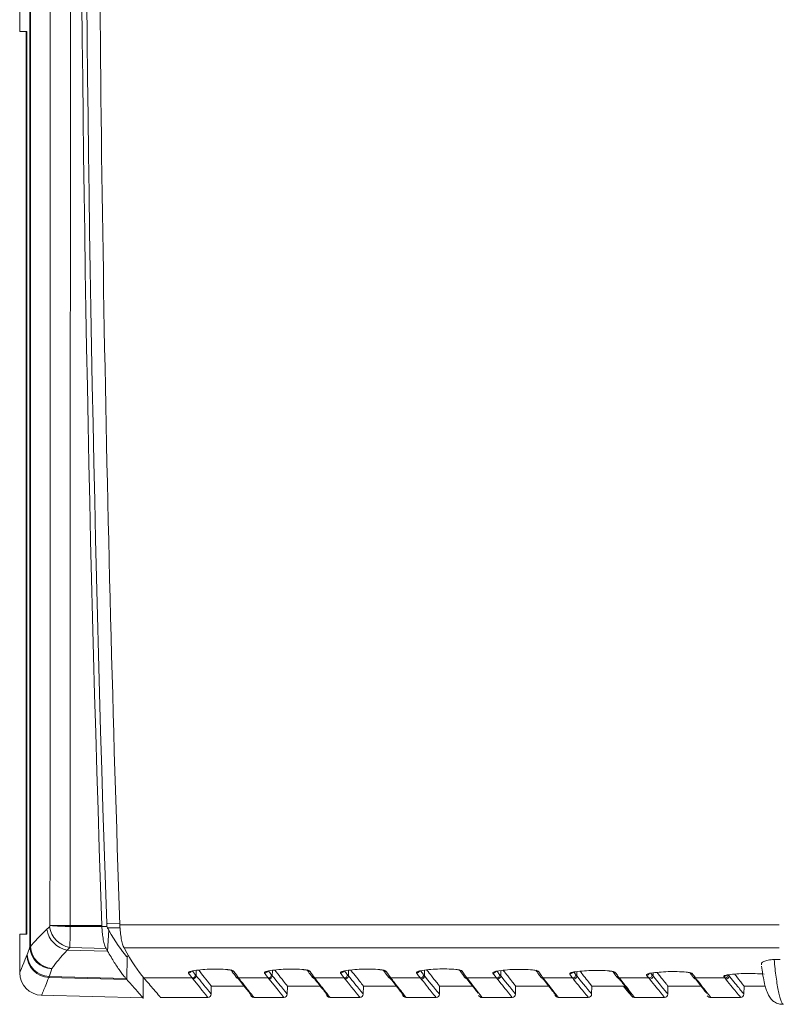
# Model space of a CAD drawing. Header units: millimetres. Extents: x 97 to 538, y 57 to 365.
# Tile 17 of 44: x 343 to 388, y 145 to 204. Entities that reach past the tile are written whole.
import ezdxf

# ---------------------------------------------------------------- set-up
doc = ezdxf.new("R2010")
doc.units = ezdxf.units.MM

msp = doc.modelspace()

# ---------------------------------------------------------------- linework, layer by layer
at = {"color": 7, "linetype": 'Continuous', "lineweight": 15}
for p, q in [((342.511, 202.992), (342.511, 219.775)), ((343.128, 148.032), (343.128, 218.59)), ((343.155, 218.59), (343.155, 148.049)), ((342.511, 202.992), (342.935, 202.992)), ((342.904, 148.792), (342.904, 202.992)), ((342.935, 202.992), (342.935, 148.792)), ((345.538, 149.325), (347.438, 149.324)), ((345.538, 149.257), (347.44, 149.254)), ((347.44, 149.254), (347.742, 149.265)), ((347.73, 149.445), (347.734, 149.335)), ((348.534, 149.178), (347.781, 149.169)), ((347.782, 147.782), (347.854, 149.042)), ((388.09, 149.355), (348.521, 149.355)), ((342.511, 146.48), (342.511, 148.792)), ((342.935, 148.792), (342.511, 148.792)), ((345.366, 147.841), (347.782, 147.782)), ((347.691, 147.944), (345.515, 147.997)), ((348.776, 147.974), (388.087, 147.974)), ((348.906, 147.479), (349.07, 147.482)), ((348.934, 146.083), (348.951, 147.428)), ((388.148, 147.27), (387.784, 147.27)), ((353.102, 146.303), (353.107, 146.618)), ((357.667, 146.3), (357.672, 146.619)), ((362.232, 146.298), (362.238, 146.619)), ((366.803, 146.295), (366.809, 146.629)), ((371.373, 146.293), (371.379, 146.607)), ((344.258, 146.204), (348.934, 146.083)), ((344.278, 146.254), (348.888, 146.136)), ((349.91, 144.936), (349.91, 146.234)), ((352.856, 146.168), (349.958, 146.168)), ((355.487, 146.241), (355.481, 146.25)), ((357.42, 146.168), (355.645, 146.168)), ((360.053, 146.241), (360.047, 146.25)), ((361.983, 146.168), (360.211, 146.168)), ((364.619, 146.241), (364.613, 146.25)), ((366.551, 146.168), (364.777, 146.168)), ((369.191, 146.241), (369.184, 146.25)), ((371.12, 146.168), (369.348, 146.168)), ((373.762, 146.241), (373.756, 146.25)), ((375.689, 146.168), (373.92, 146.168)), ((375.944, 146.29), (375.949, 146.545)), ((378.334, 146.241), (378.329, 146.248)), ((380.257, 146.168), (378.491, 146.168)), ((380.362, 146.447), (380.407, 146.454)), ((380.515, 146.288), (380.518, 146.472)), ((382.906, 146.241), (382.902, 146.246)), ((384.826, 146.168), (383.063, 146.168)), ((385.086, 146.285), (385.087, 146.366)), ((354, 145.199), (354.008, 145.682)), ((354.008, 145.682), (355.979, 145.682)), ((358.563, 145.199), (358.571, 145.682)), ((358.571, 145.682), (360.545, 145.682)), ((363.126, 145.199), (363.135, 145.682)), ((363.135, 145.682), (365.111, 145.682)), ((367.695, 145.199), (367.703, 145.682)), ((367.703, 145.682), (369.683, 145.682)), ((372.263, 145.199), (372.272, 145.682)), ((372.272, 145.682), (374.254, 145.682)), ((376.832, 145.199), (376.841, 145.682)), ((376.841, 145.682), (378.826, 145.682)), ((381.401, 145.199), (381.409, 145.682)), ((381.409, 145.682), (383.397, 145.682)), ((385.97, 145.199), (385.978, 145.682)), ((385.978, 145.682), (387.248, 145.682)), ((343.789, 145.131), (349.91, 144.971)), ((350.944, 145.003), (353.8, 145.003)), ((356.31, 145.262), (356.359, 145.199)), ((356.554, 145.009), (356.559, 145.003)), ((356.559, 145.003), (356.556, 145.007)), ((356.559, 145.003), (358.363, 145.003)), ((360.876, 145.262), (360.925, 145.199)), ((361.12, 145.009), (361.125, 145.003)), ((361.125, 145.003), (361.122, 145.007)), ((361.125, 145.003), (362.926, 145.003)), ((365.442, 145.262), (365.491, 145.199)), ((365.686, 145.009), (365.691, 145.003)), ((365.691, 145.003), (365.688, 145.007)), ((365.691, 145.003), (367.495, 145.003)), ((370.263, 145.003), (372.064, 145.003)), ((374.585, 145.262), (374.634, 145.199)), ((374.817, 145.006), (374.84, 145.012)), ((374.829, 145.009), (374.834, 145.003)), ((374.834, 145.003), (376.632, 145.003)), ((379.066, 145.283), (379.176, 145.16)), ((379.406, 145.003), (381.201, 145.003)), ((383.977, 145.003), (385.77, 145.003))]:
    msp.add_line(p, q, dxfattribs=at)
at = {"color": 7, "linetype": 'Continuous', "lineweight": 15, "flags": 128}
for points in [[(345.538, 149.325), (345.345, 149.325), (345.157, 149.325), (344.978, 149.325), (344.81, 149.325), (344.659, 149.325), (344.526, 149.325), (344.415, 149.326), (344.328, 149.326)], [(347.73, 149.445), (347.781, 149.445), (348.518, 149.454)], [(373.291, 146.653), (373.277, 146.647), (373.272, 146.647)], [(352.872, 146.591), (352.896, 146.587), (352.906, 146.588)], [(357.436, 146.591), (357.46, 146.587), (357.47, 146.588)], [(362, 146.592), (362.024, 146.587), (362.034, 146.588)], [(366.562, 146.6), (366.586, 146.596), (366.597, 146.597)], [(371.152, 146.582), (371.176, 146.578), (371.184, 146.578)], [(375.794, 146.523), (375.786, 146.522), (375.763, 146.526)], [(377.888, 146.583), (377.892, 146.583), (377.907, 146.588)], [(380.259, 146.419), (380.264, 146.422), (380.292, 146.431), (380.361, 146.447), (380.362, 146.447), (380.362, 146.447)], [(380.375, 146.457), (380.399, 146.454), (380.407, 146.455)], [(379.406, 145.003), (379.367, 145.007), (379.367, 145.007)]]:
    msp.add_lwpolyline(points, dxfattribs=at)
at = {"color": 7, "linetype": 'Continuous', "lineweight": 15}
for centre, radius, start, end in [((2516.341, 223.739), 2169.096, 180.012481, 181.965216), ((345.619, 149.312), 1.492, 188.4006, 260.26285), ((345.791, 149.479), 1.508, 189.06159, 259.42922), ((345.665, 162.954), 13.698, 264.39876, 269.47168), ((344.486, 148.083), 1.359, 182.1627, 267.99181), ((344.544, 148.131), 1.392, 183.39714, 266.00969), ((344.303, 147.56), 1.357, 181.10453, 268.08622), ((344.324, 147.611), 1.357, 181.1569, 268.06699), ((355.361, 146.752), 0.191, 225.19649, 272.6578), ((359.927, 146.751), 0.191, 219.61772, 272.70007), ((364.493, 146.751), 0.191, 219.61721, 272.699), ((369.058, 146.762), 0.191, 225.025, 272.68156), ((373.647, 146.733), 0.19, 213.38717, 272.7469), ((343.861, 146.48), 1.35, 180.00003, 268.5), ((352.631, 146.668), 0.207, 272.21969, 329.30559), ((352.851, 146.371), 0.204, 271.55088, 357.14904), ((352.898, 146.312), 0.203, 271.47243, 357.24229), ((355.639, 146.361), 0.193, 218.24232, 271.70256), ((355.677, 146.312), 0.193, 218.3593, 271.63368), ((357.194, 146.668), 0.207, 272.2202, 329.38023), ((357.414, 146.371), 0.204, 271.55048, 357.15052), ((357.464, 146.31), 0.203, 271.46849, 357.24723), ((360.205, 146.361), 0.193, 218.23348, 271.70352), ((360.245, 146.31), 0.193, 218.35561, 271.62906), ((361.757, 146.668), 0.207, 272.22057, 329.45506), ((361.977, 146.371), 0.204, 271.54937, 357.15055), ((362.029, 146.307), 0.203, 271.46512, 357.25037), ((364.771, 146.361), 0.193, 218.22488, 271.70292), ((364.813, 146.307), 0.193, 218.34837, 271.62584), ((366.321, 146.676), 0.207, 272.23527, 329.74243), ((366.546, 146.371), 0.204, 271.5507, 357.1503), ((366.6, 146.305), 0.203, 271.46214, 357.2542), ((369.343, 146.361), 0.193, 218.21641, 271.70268), ((369.387, 146.305), 0.193, 218.34186, 271.62313), ((370.902, 146.657), 0.206, 272.20277, 329.3309), ((371.115, 146.371), 0.204, 271.55178, 357.14814), ((371.17, 146.302), 0.203, 271.45963, 357.2577), ((373.914, 146.361), 0.193, 218.2081, 271.70173), ((373.96, 146.303), 0.193, 218.3351, 271.61879), ((375.507, 146.605), 0.206, 272.10636, 328.26147), ((375.683, 146.371), 0.204, 271.55131, 357.14969), ((375.741, 146.3), 0.203, 271.45514, 357.26264), ((378.259, 146.674), 0.192, 220.34403, 272.44725), ((378.486, 146.361), 0.193, 218.24959, 271.70195), ((378.534, 146.3), 0.194, 218.41967, 271.61501), ((380.121, 146.542), 0.206, 271.98599, 326.45945), ((380.252, 146.371), 0.204, 271.55139, 357.14961), ((380.312, 146.297), 0.203, 271.4524, 357.26623), ((382.875, 146.61), 0.193, 228.53719, 272.19931), ((383.057, 146.361), 0.193, 218.25419, 271.70198), ((383.107, 146.298), 0.194, 218.43823, 271.61029), ((384.757, 146.452), 0.205, 271.80482, 323.72253), ((384.82, 146.371), 0.204, 271.55184, 357.14916), ((384.882, 146.295), 0.203, 271.44957, 357.27005), ((353.8, 145.203), 0.2, 270, 359), ((356.559, 145.203), 0.2, 181, 270), ((358.363, 145.203), 0.2, 270, 359), ((361.125, 145.203), 0.2, 181, 270), ((362.926, 145.203), 0.2, 270, 359), ((365.691, 145.203), 0.2, 181, 270), ((367.495, 145.203), 0.2, 270, 359), ((372.064, 145.203), 0.2, 270, 359), ((374.834, 145.203), 0.2, 181, 270), ((376.632, 145.203), 0.2, 270, 359), ((381.201, 145.203), 0.2, 270, 359), ((385.77, 145.203), 0.2, 270, 359)]:
    msp.add_arc(centre, radius, start, end, dxfattribs=at)
for points in [[(347.41, 297.266), (345.737, 247.969), (345.747, 198.62), (347.438, 149.324)], [(347.73, 149.445), (346.045, 198.66), (346.035, 247.932), (347.702, 297.145)], [(344.328, 149.326), (344.337, 172.116), (344.342, 194.906), (344.343, 217.696)], [(345.552, 217.696), (345.552, 194.905), (345.547, 172.115), (345.538, 149.325)], [(343.155, 148.049), (343.377, 148.336), (343.711, 148.689), (344.143, 149.094)], [(344.328, 149.321), (344.328, 149.323), (344.328, 149.324), (344.328, 149.326)], [(347.438, 149.324), (347.438, 149.301), (347.439, 149.278), (347.44, 149.254)], [(347.854, 149.042), (348.256, 148.34), (348.613, 147.813), (348.906, 147.479)], [(342.967, 147.584), (343.017, 147.706), (343.071, 147.855), (343.128, 148.032)], [(343.128, 148.032), (343.134, 148.038), (343.143, 148.043), (343.155, 148.049)], [(345.366, 147.841), (344.965, 147.416), (344.654, 147.045), (344.447, 146.743)], [(347.782, 147.782), (347.752, 147.835), (347.721, 147.889), (347.691, 147.944)], [(348.776, 147.974), (349.233, 147.15), (349.632, 146.545), (349.958, 146.168)], [(342.511, 146.48), (342.511, 146.48), (342.659, 146.833), (342.947, 147.534)], [(348.906, 147.479), (348.921, 147.462), (348.936, 147.445), (348.951, 147.428)], [(344.439, 146.726), (344.382, 146.54), (344.328, 146.383), (344.278, 146.254)], [(344.447, 146.743), (344.443, 146.737), (344.44, 146.731), (344.439, 146.726)], [(348.934, 146.083), (348.918, 146.1), (348.903, 146.118), (348.888, 146.136)], [(352.904, 146.109), (352.888, 146.128), (352.872, 146.148), (352.856, 146.168)], [(353.8, 145.003), (353.8, 145.003), (353.494, 145.378), (352.904, 146.109)], [(355.37, 146.561), (355.467, 146.41), (355.559, 146.278), (355.645, 146.168)], [(355.645, 146.168), (355.658, 146.151), (355.67, 146.135), (355.683, 146.119)], [(357.469, 146.107), (357.453, 146.127), (357.436, 146.147), (357.42, 146.168)], [(358.363, 145.003), (358.363, 145.003), (358.058, 145.377), (357.469, 146.107)], [(359.936, 146.561), (360.033, 146.41), (360.125, 146.278), (360.211, 146.168)], [(360.211, 146.168), (360.224, 146.15), (360.238, 146.133), (360.251, 146.117)], [(362.034, 146.104), (362.017, 146.125), (362, 146.146), (361.983, 146.168)], [(362.926, 145.003), (362.926, 145.003), (362.622, 145.376), (362.034, 146.104)], [(364.502, 146.561), (364.599, 146.41), (364.691, 146.279), (364.777, 146.168)], [(364.777, 146.168), (364.791, 146.15), (364.805, 146.132), (364.819, 146.114)], [(366.605, 146.101), (366.587, 146.123), (366.569, 146.145), (366.551, 146.168)], [(366.803, 146.295), (367.39, 145.571), (367.695, 145.199), (367.695, 145.199)], [(369.067, 146.571), (369.166, 146.415), (369.26, 146.281), (369.348, 146.168)], [(369.348, 146.168), (369.363, 146.149), (369.378, 146.13), (369.392, 146.112)], [(371.176, 146.099), (371.157, 146.122), (371.139, 146.144), (371.12, 146.168)], [(371.373, 146.293), (371.96, 145.571), (372.263, 145.199), (372.263, 145.199)], [(373.92, 146.168), (373.935, 146.148), (373.951, 146.128), (373.966, 146.109)], [(375.689, 146.168), (375.633, 146.237), (375.575, 146.314), (375.515, 146.399)], [(375.746, 146.096), (375.727, 146.12), (375.708, 146.144), (375.689, 146.168)], [(375.944, 146.29), (376.529, 145.57), (376.832, 145.199), (376.832, 145.199)], [(378.491, 146.168), (378.508, 146.147), (378.523, 146.127), (378.539, 146.107)], [(380.317, 146.094), (380.297, 146.118), (380.278, 146.143), (380.257, 146.168)], [(383.063, 146.168), (383.08, 146.146), (383.096, 146.125), (383.113, 146.104)], [(384.826, 146.168), (384.805, 146.193), (384.785, 146.22), (384.764, 146.247)]]:
    msp.add_open_spline(points, degree=3, dxfattribs=at)
for points, knots in [([(344.143, 149.094), (344.167, 149.116), (344.192, 149.139), (344.217, 149.163), (344.231, 149.176), (344.245, 149.189), (344.259, 149.202), (344.274, 149.215), (344.288, 149.228), (344.302, 149.242)], [0, 0, 0, 0, 0.0002139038, 0.0002139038, 0.0002139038, 0.0003342, 0.0003342, 0.0003342, 0.0004544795, 0.0004544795, 0.0004544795, 0.0004544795]), ([(344.302, 149.242), (344.307, 149.246), (344.311, 149.251), (344.314, 149.259), (344.318, 149.266), (344.321, 149.275), (344.323, 149.286), (344.325, 149.295), (344.327, 149.305), (344.327, 149.315), (344.327, 149.317), (344.328, 149.319), (344.328, 149.321)], [0, 0, 0, 0, 0.0000358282, 0.0000358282, 0.0000358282, 0.0000719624, 0.0000719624, 0.0000719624, 0.0001032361, 0.0001032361, 0.0001032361, 0.000109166, 0.000109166, 0.000109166, 0.000109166]), ([(345.538, 149.257), (345.538, 148.988), (345.536, 148.721), (345.529, 148.389), (345.527, 148.289), (345.521, 148.12), (345.518, 148.049), (345.515, 147.997)], [0, 0, 0, 0, 0.5, 0.5, 0.75, 0.75, 1, 1, 1, 1]), ([(345.538, 149.325), (345.538, 149.324), (345.538, 149.324), (345.538, 149.324), (345.538, 149.313), (345.538, 149.302), (345.538, 149.291), (345.538, 149.285), (345.538, 149.279), (345.538, 149.273), (345.538, 149.268), (345.538, 149.262), (345.538, 149.257), (345.538, 149.257), (345.538, 149.257), (345.538, 149.257)], [-0.00000006, -0.00000006, -0.00000006, -0.00000006, 0, 0, 0, 0.00003391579, 0.00003391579, 0.00003391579, 0.00005096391, 0.00005096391, 0.00005096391, 0.00006785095, 0.00006785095, 0.00006785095, 0.00006791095, 0.00006791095, 0.00006791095, 0.00006791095]), ([(347.44, 149.254), (347.442, 149.219), (347.446, 149.149), (347.453, 149.045), (347.462, 148.941), (347.475, 148.808), (347.497, 148.645), (347.527, 148.465), (347.563, 148.299), (347.602, 148.159), (347.645, 148.036), (347.675, 147.976), (347.691, 147.944)], [0, 0, 0, 0, 0.06152, 0.123587, 0.186263, 0.249611, 0.369783, 0.49939, 0.622116, 0.749324, 0.868046, 1, 1, 1, 1]), ([(347.781, 149.169), (347.768, 149.192), (347.756, 149.23), (347.738, 149.326), (347.732, 149.386), (347.73, 149.445)], [0, 0, 0, 0, 0.5, 0.5, 1, 1, 1, 1]), ([(347.734, 149.335), (347.734, 149.334), (347.734, 149.332), (347.734, 149.331), (347.734, 149.33), (347.734, 149.328), (347.734, 149.327), (347.735, 149.322), (347.735, 149.316), (347.736, 149.311), (347.736, 149.302), (347.737, 149.294), (347.738, 149.287), (347.74, 149.279), (347.741, 149.271), (347.742, 149.265)], [0, 0, 0, 0, 0.0000040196, 0.0000040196, 0.0000040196, 0.00000804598, 0.00000804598, 0.00000804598, 0.00002411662, 0.00002411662, 0.00002411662, 0.00005071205, 0.00005071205, 0.00005071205, 0.00007754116, 0.00007754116, 0.00007754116, 0.00007754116]), ([(347.854, 149.042), (347.846, 149.056), (347.838, 149.069), (347.831, 149.082), (347.819, 149.102), (347.807, 149.122), (347.796, 149.143), (347.791, 149.151), (347.786, 149.16), (347.781, 149.169)], [0, 0, 0, 0, 0.0001076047, 0.0001076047, 0.0001076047, 0.0002690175, 0.0002690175, 0.0002690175, 0.0003389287, 0.0003389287, 0.0003389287, 0.0003389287]), ([(348.521, 149.355), (348.526, 149.206), (348.536, 149.061), (348.566, 148.778), (348.585, 148.645), (348.653, 148.281), (348.712, 148.088), (348.776, 147.974)], [0, 0, 0, 0, 0.25, 0.25, 0.5, 0.5, 1, 1, 1, 1]), ([(345.515, 147.997), (345.515, 147.997), (345.515, 147.997), (345.515, 147.997), (345.501, 147.983), (345.488, 147.969), (345.475, 147.955), (345.461, 147.941), (345.448, 147.928), (345.435, 147.914), (345.412, 147.889), (345.389, 147.865), (345.366, 147.841), (345.366, 147.841), (345.366, 147.841), (345.366, 147.841)], [-0.00000006, -0.00000006, -0.00000006, -0.00000006, 0, 0, 0, 0.000117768, 0.000117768, 0.000117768, 0.0002356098, 0.0002356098, 0.0002356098, 0.0004450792, 0.0004450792, 0.0004450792, 0.0004451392, 0.0004451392, 0.0004451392, 0.0004451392]), ([(342.947, 147.534), (342.948, 147.538), (342.95, 147.542), (342.952, 147.547), (342.954, 147.551), (342.956, 147.555), (342.957, 147.56), (342.961, 147.568), (342.964, 147.576), (342.967, 147.584)], [0, 0, 0, 0, 0.0000777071, 0.0000777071, 0.0000777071, 0.000155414, 0.000155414, 0.000155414, 0.0002964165, 0.0002964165, 0.0002964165, 0.0002964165]), ([(348.888, 146.136), (348.862, 146.166), (348.81, 146.226), (348.729, 146.327), (348.645, 146.435), (348.559, 146.552), (348.47, 146.678), (348.348, 146.856), (348.19, 147.099), (347.991, 147.421), (347.852, 147.662), (347.782, 147.782)], [0, 0, 0, 0, 0.083313, 0.166626, 0.249943, 0.333263, 0.416587, 0.499916, 0.666604, 0.833301, 1, 1, 1, 1]), ([(387.032, 146.947), (387.01, 146.983), (387.008, 147.019), (387.05, 147.093), (387.095, 147.129), (387.198, 147.177), (387.237, 147.192), (387.327, 147.219), (387.377, 147.23), (387.538, 147.259), (387.66, 147.27), (387.784, 147.27)], [0, 0, 0, 0, 0.25, 0.25, 0.5, 0.5, 0.625, 0.625, 0.75, 0.75, 1, 1, 1, 1]), ([(387.784, 147.27), (387.8, 147.084), (387.818, 146.901), (387.856, 146.547), (387.877, 146.377), (387.922, 146.05), (387.946, 145.892), (387.994, 145.602), (388.019, 145.468), (388.071, 145.223), (388.097, 145.112), (388.148, 144.923), (388.173, 144.844), (388.223, 144.714), (388.247, 144.665), (388.293, 144.601), (388.315, 144.586), (388.335, 144.588)], [0, 0, 0, 0, 0.125, 0.125, 0.25, 0.25, 0.375, 0.375, 0.5, 0.5, 0.625, 0.625, 0.75, 0.75, 0.875, 0.875, 1, 1, 1, 1]), ([(352.872, 146.591), (353.027, 146.617), (353.19, 146.639), (353.534, 146.673), (353.716, 146.686), (354.265, 146.708), (354.644, 146.7), (355.001, 146.67)], [0, 0, 0, 0, 0.25, 0.25, 0.5, 0.5, 1, 1, 1, 1]), ([(353.258, 146.636), (353.373, 146.489), (353.669, 146.112), (353.942, 145.766), (353.986, 145.71), (354.008, 145.682)], [0, 0, 0, 0, 0.239805, 0.618749, 1, 1, 1, 1]), ([(354.983, 146.664), (355.004, 146.662), (355.07, 146.657), (355.154, 146.641), (355.213, 146.624), (355.234, 146.612), (355.231, 146.615), (355.23, 146.615)], [0, 0, 0, 0, 0.157872, 0.49098, 0.766903, 0.969235, 1, 1, 1, 1]), ([(355.001, 146.67), (355.098, 146.662), (355.184, 146.647), (355.312, 146.608), (355.354, 146.585), (355.37, 146.561)], [0, 0, 0, 0, 0.5, 0.5, 1, 1, 1, 1]), ([(355.201, 146.648), (355.224, 146.613), (355.324, 146.457), (355.415, 146.342), (355.486, 146.253)], [0, 0, 0, 0, 0.22545, 1, 1, 1, 1]), ([(357.436, 146.591), (357.591, 146.617), (357.754, 146.639), (358.098, 146.674), (358.281, 146.687), (358.829, 146.708), (359.209, 146.7), (359.566, 146.671)], [0, 0, 0, 0, 0.25, 0.25, 0.5, 0.5, 1, 1, 1, 1]), ([(357.821, 146.636), (357.936, 146.489), (358.233, 146.111), (358.505, 145.766), (358.549, 145.71), (358.571, 145.682)], [0, 0, 0, 0, 0.241048, 0.619376, 1, 1, 1, 1]), ([(359.548, 146.664), (359.57, 146.662), (359.635, 146.657), (359.72, 146.641), (359.779, 146.624), (359.8, 146.612), (359.796, 146.615), (359.796, 146.615)], [0, 0, 0, 0, 0.157731, 0.490856, 0.766786, 0.969131, 1, 1, 1, 1]), ([(359.566, 146.671), (359.663, 146.663), (359.75, 146.647), (359.878, 146.609), (359.92, 146.585), (359.936, 146.561)], [0, 0, 0, 0, 0.5, 0.5, 1, 1, 1, 1]), ([(359.767, 146.649), (359.79, 146.613), (359.89, 146.457), (359.981, 146.342), (360.052, 146.253)], [0, 0, 0, 0, 0.225791, 1, 1, 1, 1]), ([(362, 146.592), (362.154, 146.618), (362.318, 146.639), (362.662, 146.674), (362.845, 146.687), (363.394, 146.708), (363.774, 146.7), (364.131, 146.671)], [0, 0, 0, 0, 0.25, 0.25, 0.5, 0.5, 1, 1, 1, 1]), ([(362.384, 146.636), (362.5, 146.488), (362.796, 146.111), (363.069, 145.765), (363.113, 145.71), (363.135, 145.682)], [0, 0, 0, 0, 0.242292, 0.620003, 1, 1, 1, 1]), ([(364.114, 146.664), (364.135, 146.663), (364.201, 146.658), (364.285, 146.641), (364.345, 146.624), (364.366, 146.613), (364.362, 146.615), (364.362, 146.615)], [0, 0, 0, 0, 0.157592, 0.490745, 0.766689, 0.969046, 1, 1, 1, 1]), ([(364.131, 146.671), (364.229, 146.663), (364.315, 146.648), (364.444, 146.609), (364.486, 146.585), (364.502, 146.561)], [0, 0, 0, 0, 0.5, 0.5, 1, 1, 1, 1]), ([(364.333, 146.649), (364.356, 146.613), (364.456, 146.457), (364.547, 146.342), (364.618, 146.253)], [0, 0, 0, 0, 0.2261351, 1, 1, 1, 1]), ([(366.562, 146.6), (366.717, 146.627), (366.88, 146.649), (367.224, 146.684), (367.407, 146.697), (367.956, 146.719), (368.336, 146.711), (368.694, 146.682)], [0, 0, 0, 0, 0.25, 0.25, 0.5, 0.5, 1, 1, 1, 1]), ([(366.945, 146.645), (367.043, 146.521), (367.286, 146.211), (367.515, 145.921), (367.676, 145.717), (367.694, 145.694), (367.703, 145.682)], [0, 0, 0, 0, 0.1993984, 0.4941282, 0.7467161, 1, 1, 1, 1]), ([(368.676, 146.675), (368.697, 146.674), (368.764, 146.669), (368.849, 146.652), (368.909, 146.635), (368.93, 146.623), (368.927, 146.626), (368.927, 146.626)], [0, 0, 0, 0, 0.157805, 0.490115, 0.765766, 0.96814, 1, 1, 1, 1]), ([(368.694, 146.682), (368.792, 146.674), (368.879, 146.659), (369.008, 146.619), (369.051, 146.596), (369.067, 146.571)], [0, 0, 0, 0, 0.5, 0.5, 1, 1, 1, 1]), ([(368.898, 146.659), (368.921, 146.623), (369.024, 146.462), (369.117, 146.345), (369.189, 146.254)], [0, 0, 0, 0, 0.226319, 1, 1, 1, 1]), ([(371.152, 146.582), (371.309, 146.607), (371.474, 146.628), (371.82, 146.662), (372.004, 146.674), (372.555, 146.693), (372.935, 146.683), (373.291, 146.653)], [0, 0, 0, 0, 0.25, 0.25, 0.5, 0.5, 1, 1, 1, 1]), ([(371.531, 146.624), (371.624, 146.506), (371.861, 146.203), (372.085, 145.919), (372.245, 145.716), (372.263, 145.694), (372.272, 145.682)], [0, 0, 0, 0, 0.191874, 0.491194, 0.745251, 1, 1, 1, 1]), ([(373.291, 146.653), (373.387, 146.645), (373.472, 146.629), (373.599, 146.591), (373.641, 146.568), (373.656, 146.544)], [0, 0, 0, 0, 0.5, 0.5, 1, 1, 1, 1]), ([(373.488, 146.631), (373.51, 146.597), (373.606, 146.448), (373.693, 146.338), (373.761, 146.252)], [0, 0, 0, 0, 0.227129, 1, 1, 1, 1]), ([(375.763, 146.526), (375.921, 146.55), (376.087, 146.57), (376.436, 146.601), (376.62, 146.612), (377.172, 146.629), (377.552, 146.619), (377.907, 146.588)], [0, 0, 0, 0, 0.25, 0.25, 0.5, 0.5, 1, 1, 1, 1]), ([(387.03, 146.871), (387.05, 146.718), (387.092, 146.383), (387.18, 145.926), (387.29, 145.496), (387.408, 145.18), (387.573, 144.912), (387.792, 144.716), (388.049, 144.592), (388.243, 144.593), (388.336, 144.594)], [0, 0, 0, 0, 0.132444, 0.288082, 0.44847, 0.627276, 0.749477, 0.831555, 0.919117, 1, 1, 1, 1]), ([(344.258, 146.204), (344.115, 145.847), (344.007, 145.579), (343.862, 145.22), (343.825, 145.13), (343.825, 145.13)], [0, 0, 0, 0, 0.5, 0.5, 1, 1, 1, 1]), ([(344.278, 146.254), (344.278, 146.254), (344.278, 146.254), (344.278, 146.254), (344.275, 146.246), (344.272, 146.238), (344.269, 146.23), (344.267, 146.226), (344.265, 146.221), (344.263, 146.217), (344.262, 146.213), (344.26, 146.208), (344.258, 146.204), (344.258, 146.204), (344.258, 146.204), (344.258, 146.204)], [-0.00000006, -0.00000006, -0.00000006, -0.00000006, 0, 0, 0, 0.00014247, 0.00014247, 0.00014247, 0.0002210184, 0.0002210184, 0.0002210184, 0.0002995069, 0.0002995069, 0.0002995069, 0.0002995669, 0.0002995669, 0.0002995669, 0.0002995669]), ([(349.91, 144.971), (349.91, 144.971), (349.946, 144.929), (349.818, 145.076), (349.522, 145.412), (349.13, 145.859), (348.934, 146.083)], [0, 0, 0, 0, 0.000206, 0.333843, 0.666716, 1, 1, 1, 1]), ([(349.958, 146.168), (350.17, 145.923), (350.593, 145.434), (350.92, 145.058), (350.937, 145.038), (350.944, 145.03)], [0, 0, 0, 0, 0.356025, 0.712034, 1, 1, 1, 1]), ([(352.639, 146.461), (352.623, 146.485), (352.636, 146.51), (352.717, 146.556), (352.785, 146.576), (352.872, 146.591)], [0, 0, 0, 0, 0.5, 0.5, 1, 1, 1, 1]), ([(352.856, 146.168), (352.835, 146.194), (352.813, 146.222), (352.791, 146.251), (352.766, 146.283), (352.742, 146.317), (352.716, 146.352), (352.691, 146.387), (352.665, 146.423), (352.639, 146.461)], [0, 0, 0, 0, 0.000455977, 0.000455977, 0.000455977, 0.000961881, 0.000961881, 0.000961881, 0.001467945, 0.001467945, 0.001467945, 0.001467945]), ([(352.776, 146.554), (352.775, 146.553), (352.773, 146.552), (352.789, 146.56), (352.828, 146.573), (352.879, 146.582), (352.906, 146.587)], [0, 0, 0, 0, 0.062797, 0.29632, 0.622346, 1, 1, 1, 1]), ([(352.886, 146.583), (352.895, 146.57), (352.93, 146.52), (352.987, 146.446), (353.032, 146.388), (353.054, 146.361)], [0, 0, 0, 0, 0.159942, 0.601772, 1, 1, 1, 1]), ([(353.054, 146.361), (353.07, 146.341), (353.086, 146.322), (353.102, 146.303), (353.102, 146.303), (353.102, 146.303), (353.102, 146.303)], [0, 0, 0, 0, 0.0003384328, 0.0003384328, 0.0003384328, 0.0003384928, 0.0003384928, 0.0003384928, 0.0003384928]), ([(353.102, 146.303), (353.397, 145.938), (353.623, 145.662), (353.924, 145.292), (354, 145.199), (354, 145.199)], [0, 0, 0, 0, 0.5, 0.5, 1, 1, 1, 1]), ([(355.487, 146.241), (355.496, 146.23), (355.509, 146.213), (355.522, 146.197), (355.526, 146.193)], [0, 0, 0, 0, 0.699983, 1, 1, 1, 1]), ([(356.312, 145.258), (356.312, 145.259), (356.296, 145.28), (356.164, 145.447), (355.949, 145.72), (355.719, 146.014), (355.629, 146.129)], [0, 0, 0, 0, 0.013128, 0.358919, 0.749901, 1, 1, 1, 1]), ([(355.683, 146.119), (355.825, 145.937), (356.11, 145.574), (356.371, 145.242), (356.527, 145.044), (356.545, 145.02), (356.554, 145.009)], [0, 0, 0, 0, 0.272203, 0.544413, 0.784518, 1, 1, 1, 1]), ([(357.202, 146.461), (357.186, 146.485), (357.199, 146.51), (357.281, 146.556), (357.348, 146.577), (357.436, 146.591)], [0, 0, 0, 0, 0.5, 0.5, 1, 1, 1, 1]), ([(357.42, 146.168), (357.398, 146.195), (357.376, 146.223), (357.354, 146.252), (357.329, 146.284), (357.304, 146.317), (357.279, 146.352), (357.254, 146.387), (357.228, 146.424), (357.202, 146.461)], [0, 0, 0, 0, 0.000459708, 0.000459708, 0.000459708, 0.000963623, 0.000963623, 0.000963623, 0.001467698, 0.001467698, 0.001467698, 0.001467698]), ([(357.339, 146.554), (357.339, 146.554), (357.336, 146.552), (357.353, 146.56), (357.392, 146.573), (357.443, 146.583), (357.47, 146.588)], [0, 0, 0, 0, 0.0645, 0.29832, 0.625146, 1, 1, 1, 1]), ([(357.449, 146.583), (357.458, 146.57), (357.493, 146.521), (357.55, 146.446), (357.595, 146.388), (357.617, 146.361)], [0, 0, 0, 0, 0.158916, 0.59875, 1, 1, 1, 1]), ([(357.617, 146.361), (357.634, 146.34), (357.651, 146.32), (357.667, 146.3), (357.667, 146.3), (357.667, 146.3), (357.667, 146.3)], [0, 0, 0, 0, 0.0003531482, 0.0003531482, 0.0003531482, 0.0003532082, 0.0003532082, 0.0003532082, 0.0003532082]), ([(357.667, 146.3), (357.962, 145.936), (358.187, 145.661), (358.487, 145.292), (358.563, 145.199), (358.563, 145.199)], [0, 0, 0, 0, 0.5, 0.5, 1, 1, 1, 1]), ([(360.053, 146.241), (360.063, 146.229), (360.076, 146.212), (360.09, 146.195), (360.094, 146.19)], [0, 0, 0, 0, 0.699996, 1, 1, 1, 1]), ([(360.879, 145.258), (360.878, 145.259), (360.862, 145.28), (360.73, 145.447), (360.517, 145.718), (360.287, 146.012), (360.197, 146.126)], [0, 0, 0, 0, 0.013253, 0.358881, 0.750045, 1, 1, 1, 1]), ([(360.251, 146.117), (360.393, 145.935), (360.677, 145.573), (360.938, 145.241), (361.093, 145.043), (361.111, 145.02), (361.12, 145.009)], [0, 0, 0, 0, 0.2723311, 0.5446705, 0.7846659, 1, 1, 1, 1]), ([(361.765, 146.461), (361.749, 146.485), (361.763, 146.51), (361.844, 146.556), (361.912, 146.577), (362, 146.592)], [0, 0, 0, 0, 0.5, 0.5, 1, 1, 1, 1]), ([(361.983, 146.168), (361.961, 146.195), (361.939, 146.223), (361.916, 146.253), (361.892, 146.284), (361.867, 146.318), (361.842, 146.353), (361.817, 146.387), (361.791, 146.424), (361.765, 146.461)], [0, 0, 0, 0, 0.000463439, 0.000463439, 0.000463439, 0.000965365, 0.000965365, 0.000965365, 0.00146745, 0.00146745, 0.00146745, 0.00146745]), ([(361.903, 146.554), (361.902, 146.554), (361.9, 146.552), (361.917, 146.561), (361.956, 146.573), (362.007, 146.583), (362.034, 146.588)], [0, 0, 0, 0, 0.066212, 0.300349, 0.627964, 1, 1, 1, 1]), ([(362.012, 146.584), (362.021, 146.57), (362.056, 146.521), (362.112, 146.446), (362.158, 146.389), (362.181, 146.361)], [0, 0, 0, 0, 0.1579, 0.595735, 1, 1, 1, 1]), ([(362.181, 146.361), (362.198, 146.34), (362.215, 146.318), (362.232, 146.298), (362.232, 146.298), (362.232, 146.298), (362.232, 146.298)], [0, 0, 0, 0, 0.0003678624, 0.0003678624, 0.0003678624, 0.0003679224, 0.0003679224, 0.0003679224, 0.0003679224]), ([(362.232, 146.298), (362.527, 145.935), (362.751, 145.66), (363.05, 145.292), (363.126, 145.199), (363.126, 145.199)], [0, 0, 0, 0, 0.5, 0.5, 1, 1, 1, 1]), ([(364.619, 146.241), (364.629, 146.229), (364.643, 146.21), (364.658, 146.193), (364.662, 146.188)], [0, 0, 0, 0, 0.69999, 1, 1, 1, 1]), ([(365.445, 145.258), (365.444, 145.259), (365.428, 145.279), (365.297, 145.446), (365.084, 145.717), (364.854, 146.01), (364.765, 146.124)], [0, 0, 0, 0, 0.013372, 0.358838, 0.750188, 1, 1, 1, 1]), ([(364.819, 146.114), (364.961, 145.933), (365.244, 145.571), (365.504, 145.24), (365.659, 145.043), (365.677, 145.02), (365.686, 145.009)], [0, 0, 0, 0, 0.272454, 0.544917, 0.784797, 1, 1, 1, 1]), ([(366.329, 146.469), (366.312, 146.493), (366.326, 146.518), (366.407, 146.565), (366.474, 146.585), (366.562, 146.6)], [0, 0, 0, 0, 0.5, 0.5, 1, 1, 1, 1]), ([(366.551, 146.168), (366.529, 146.195), (366.506, 146.225), (366.483, 146.255), (366.458, 146.288), (366.433, 146.322), (366.407, 146.358), (366.381, 146.393), (366.355, 146.43), (366.329, 146.469)], [0, 0, 0, 0, 0.000475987, 0.000475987, 0.000475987, 0.000989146, 0.000989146, 0.000989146, 0.001502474, 0.001502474, 0.001502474, 0.001502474]), ([(366.467, 146.563), (366.466, 146.563), (366.464, 146.561), (366.482, 146.57), (366.521, 146.583), (366.572, 146.592), (366.597, 146.597)], [0, 0, 0, 0, 0.080529, 0.312872, 0.648678, 1, 1, 1, 1]), ([(366.574, 146.592), (366.584, 146.578), (366.621, 146.526), (366.679, 146.449), (366.726, 146.389), (366.749, 146.361)], [0, 0, 0, 0, 0.166344, 0.598834, 1, 1, 1, 1]), ([(367.495, 145.003), (367.495, 145.003), (367.42, 145.095), (367.121, 145.463), (366.898, 145.738), (366.605, 146.101)], [0, 0, 0, 0, 0.5, 0.5, 1, 1, 1, 1]), ([(366.749, 146.361), (366.767, 146.339), (366.785, 146.317), (366.803, 146.295), (366.803, 146.295), (366.803, 146.295), (366.803, 146.295)], [0, 0, 0, 0, 0.0003825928, 0.0003825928, 0.0003825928, 0.0003826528, 0.0003826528, 0.0003826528, 0.0003826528]), ([(369.191, 146.241), (369.201, 146.228), (369.216, 146.209), (369.231, 146.191), (369.235, 146.185)], [0, 0, 0, 0, 0.699988, 1, 1, 1, 1]), ([(370.026, 145.246), (370.022, 145.251), (370.005, 145.273), (369.865, 145.45), (369.648, 145.726), (369.425, 146.011), (369.338, 146.121)], [0, 0, 0, 0, 0.087563, 0.417483, 0.77467, 1, 1, 1, 1]), ([(369.392, 146.112), (369.679, 145.745), (369.897, 145.467), (370.189, 145.096), (370.263, 145.003), (370.263, 145.003)], [0, 0, 0, 0, 0.5, 0.5, 1, 1, 1, 1]), ([(370.91, 146.451), (370.893, 146.475), (370.907, 146.5), (370.992, 146.547), (371.062, 146.567), (371.152, 146.582)], [0, 0, 0, 0, 0.5, 0.5, 1, 1, 1, 1]), ([(371.12, 146.168), (371.098, 146.194), (371.076, 146.223), (371.054, 146.252), (371.031, 146.282), (371.007, 146.314), (370.983, 146.347), (370.959, 146.381), (370.935, 146.415), (370.91, 146.451)], [0, 0, 0, 0, 0.000459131, 0.000459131, 0.000459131, 0.000939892, 0.000939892, 0.000939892, 0.001420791, 0.001420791, 0.001420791, 0.001420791]), ([(371.047, 146.543), (371.046, 146.543), (371.044, 146.541), (371.06, 146.55), (371.101, 146.563), (371.154, 146.573), (371.184, 146.578)], [0, 0, 0, 0, 0.057155, 0.286427, 0.60069, 1, 1, 1, 1]), ([(371.157, 146.573), (371.165, 146.562), (371.197, 146.516), (371.251, 146.445), (371.296, 146.388), (371.318, 146.361)], [0, 0, 0, 0, 0.142602, 0.581166, 1, 1, 1, 1]), ([(372.064, 145.003), (372.064, 145.003), (371.988, 145.095), (371.691, 145.462), (371.468, 145.737), (371.176, 146.099)], [0, 0, 0, 0, 0.5, 0.5, 1, 1, 1, 1]), ([(371.318, 146.361), (371.337, 146.338), (371.355, 146.315), (371.373, 146.293), (371.373, 146.293), (371.373, 146.293), (371.373, 146.293)], [0, 0, 0, 0, 0.0003973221, 0.0003973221, 0.0003973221, 0.0003973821, 0.0003973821, 0.0003973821, 0.0003973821]), ([(373.656, 146.544), (373.684, 146.501), (373.711, 146.459), (373.738, 146.42), (373.765, 146.38), (373.791, 146.342), (373.817, 146.306), (373.852, 146.257), (373.886, 146.211), (373.92, 146.168)], [0, 0, 0, 0, 0.000542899, 0.000542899, 0.000542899, 0.001085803, 0.001085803, 0.001085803, 0.001823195, 0.001823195, 0.001823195, 0.001823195]), ([(373.762, 146.241), (373.773, 146.227), (373.789, 146.208), (373.804, 146.189), (373.809, 146.183)], [0, 0, 0, 0, 0.699999, 1, 1, 1, 1]), ([(374.588, 145.257), (374.588, 145.258), (374.572, 145.278), (374.442, 145.443), (374.231, 145.712), (374.001, 146.005), (373.912, 146.119)], [0, 0, 0, 0, 0.012418, 0.355977, 0.749113, 1, 1, 1, 1]), ([(373.966, 146.109), (374.107, 145.928), (374.391, 145.566), (374.65, 145.237), (374.803, 145.043), (374.82, 145.02), (374.829, 145.009)], [0, 0, 0, 0, 0.27379, 0.547589, 0.786235, 1, 1, 1, 1]), ([(375.515, 146.399), (375.498, 146.422), (375.513, 146.447), (375.6, 146.492), (375.671, 146.512), (375.763, 146.526)], [0, 0, 0, 0, 0.5, 0.5, 1, 1, 1, 1]), ([(375.648, 146.487), (375.648, 146.486), (375.645, 146.484), (375.658, 146.492), (375.695, 146.503), (375.745, 146.515), (375.786, 146.522), (375.794, 146.523)], [0, 0, 0, 0, 0.016044, 0.234105, 0.518138, 0.910437, 1, 1, 1, 1]), ([(376.632, 145.003), (376.632, 145.003), (376.557, 145.095), (376.26, 145.461), (376.038, 145.735), (375.746, 146.096)], [0, 0, 0, 0, 0.5, 0.5, 1, 1, 1, 1]), ([(375.769, 146.515), (375.789, 146.487), (375.829, 146.432), (375.867, 146.385), (375.886, 146.361)], [0, 0, 0, 0, 0.499335, 1, 1, 1, 1]), ([(375.886, 146.361), (375.906, 146.337), (375.925, 146.313), (375.944, 146.29), (375.944, 146.29), (375.944, 146.29), (375.944, 146.29)], [0, 0, 0, 0, 0.0004120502, 0.0004120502, 0.0004120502, 0.0004121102, 0.0004121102, 0.0004121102, 0.0004121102]), ([(376.145, 146.566), (376.217, 146.474), (376.427, 146.206), (376.642, 145.934), (376.811, 145.719), (376.831, 145.695), (376.841, 145.682)], [0, 0, 0, 0, 0.153836, 0.450754, 0.72497, 1, 1, 1, 1]), ([(377.888, 146.582), (377.908, 146.581), (377.973, 146.575), (378.056, 146.559), (378.114, 146.543), (378.134, 146.532), (378.131, 146.535), (378.131, 146.535)], [0, 0, 0, 0, 0.154298, 0.494364, 0.772323, 0.974726, 1, 1, 1, 1]), ([(377.907, 146.588), (378.002, 146.58), (378.086, 146.565), (378.211, 146.528), (378.252, 146.506), (378.267, 146.483)], [0, 0, 0, 0, 0.5, 0.5, 1, 1, 1, 1]), ([(378.1, 146.569), (378.119, 146.54), (378.2, 146.417), (378.275, 146.323), (378.333, 146.25)], [0, 0, 0, 0, 0.228874, 1, 1, 1, 1]), ([(378.267, 146.483), (378.291, 146.446), (378.315, 146.411), (378.339, 146.377), (378.362, 146.343), (378.385, 146.311), (378.408, 146.279), (378.436, 146.24), (378.464, 146.203), (378.491, 146.168)], [0, 0, 0, 0, 0.000481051, 0.000481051, 0.000481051, 0.000962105, 0.000962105, 0.000962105, 0.001562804, 0.001562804, 0.001562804, 0.001562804]), ([(378.334, 146.241), (378.341, 146.232), (378.357, 146.212), (378.373, 146.191), (378.382, 146.18)], [0, 0, 0, 0, 0.437493, 1, 1, 1, 1]), ([(379.086, 145.351), (379.078, 145.361), (379.041, 145.409), (378.834, 145.671), (378.585, 145.989), (378.485, 146.116)], [0, 0, 0, 0, 0.1361234, 0.6546001, 1, 1, 1, 1]), ([(378.539, 146.107), (378.825, 145.742), (379.042, 145.465), (379.332, 145.096), (379.406, 145.003), (379.406, 145.003)], [0, 0, 0, 0, 0.5, 0.5, 1, 1, 1, 1]), ([(380.128, 146.337), (380.112, 146.359), (380.127, 146.382), (380.213, 146.425), (380.284, 146.444), (380.375, 146.457)], [0, 0, 0, 0, 0.5, 0.5, 1, 1, 1, 1]), ([(380.257, 146.168), (380.242, 146.187), (380.226, 146.207), (380.21, 146.228), (380.183, 146.262), (380.156, 146.299), (380.128, 146.337)], [0, 0, 0, 0, 0.0003318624, 0.0003318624, 0.0003318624, 0.0008874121, 0.0008874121, 0.0008874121, 0.0008874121]), ([(381.201, 145.003), (381.201, 145.003), (381.126, 145.095), (380.83, 145.46), (380.608, 145.733), (380.317, 146.094)], [0, 0, 0, 0, 0.5, 0.5, 1, 1, 1, 1]), ([(380.375, 146.457), (380.533, 146.481), (380.699, 146.5), (381.048, 146.53), (381.232, 146.541), (381.784, 146.557), (382.164, 146.548), (382.519, 146.519)], [0, 0, 0, 0, 0.25, 0.25, 0.5, 0.5, 1, 1, 1, 1]), ([(380.385, 146.451), (380.392, 146.441), (380.416, 146.409), (380.439, 146.38), (380.455, 146.361)], [0, 0, 0, 0, 0.319232, 1, 1, 1, 1]), ([(380.455, 146.361), (380.475, 146.336), (380.495, 146.312), (380.515, 146.288), (380.515, 146.288), (380.515, 146.288), (380.515, 146.288)], [0, 0, 0, 0, 0.0004267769, 0.0004267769, 0.0004267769, 0.0004268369, 0.0004268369, 0.0004268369, 0.0004268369]), ([(380.515, 146.288), (380.515, 146.288), (380.532, 146.27), (380.543, 146.254), (380.555, 146.238)], [0, 0, 0, 0, 0.000186, 1, 1, 1, 1]), ([(380.555, 146.238), (380.669, 146.098), (380.911, 145.8), (381.175, 145.476), (381.365, 145.243), (381.389, 145.214), (381.401, 145.199)], [0, 0, 0, 0, 0.214574, 0.456309, 0.728153, 1, 1, 1, 1]), ([(380.768, 146.497), (380.823, 146.427), (381.017, 146.18), (381.214, 145.929), (381.381, 145.718), (381.4, 145.694), (381.409, 145.682)], [0, 0, 0, 0, 0.123362, 0.4370193, 0.7181061, 1, 1, 1, 1]), ([(382.502, 146.513), (382.522, 146.512), (382.588, 146.507), (382.673, 146.491), (382.732, 146.475), (382.753, 146.465), (382.749, 146.467), (382.749, 146.467)], [0, 0, 0, 0, 0.154006, 0.49456, 0.772621, 0.971727, 1, 1, 1, 1]), ([(382.519, 146.519), (382.615, 146.511), (382.7, 146.497), (382.826, 146.461), (382.868, 146.44), (382.883, 146.417)], [0, 0, 0, 0, 0.5, 0.5, 1, 1, 1, 1]), ([(382.717, 146.501), (382.732, 146.479), (382.797, 146.383), (382.858, 146.306), (382.904, 146.247)], [0, 0, 0, 0, 0.2316585, 1, 1, 1, 1]), ([(382.883, 146.417), (382.903, 146.388), (382.923, 146.359), (382.943, 146.331), (382.963, 146.301), (382.984, 146.273), (383.004, 146.246), (383.024, 146.219), (383.043, 146.193), (383.063, 146.168)], [0, 0, 0, 0, 0.000410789, 0.000410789, 0.000410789, 0.00083977, 0.00083977, 0.00083977, 0.001268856, 0.001268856, 0.001268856, 0.001268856]), ([(382.906, 146.241), (382.912, 146.233), (382.928, 146.212), (382.945, 146.191), (382.956, 146.178)], [0, 0, 0, 0, 0.370234, 1, 1, 1, 1]), ([(383.742, 145.244), (383.738, 145.249), (383.722, 145.27), (383.586, 145.442), (383.371, 145.715), (383.146, 146.002), (383.059, 146.114)], [0, 0, 0, 0, 0.08544, 0.408592, 0.770645, 1, 1, 1, 1]), ([(383.113, 146.104), (383.398, 145.74), (383.614, 145.464), (383.904, 145.095), (383.977, 145.003), (383.977, 145.003)], [0, 0, 0, 0, 0.5, 0.5, 1, 1, 1, 1]), ([(384.764, 146.247), (384.747, 146.268), (384.764, 146.291), (384.858, 146.331), (384.934, 146.349), (385.03, 146.361)], [0, 0, 0, 0, 0.5, 0.5, 1, 1, 1, 1]), ([(384.888, 146.091), (384.877, 146.104), (384.867, 146.117), (384.857, 146.129), (384.847, 146.142), (384.836, 146.155), (384.826, 146.168)], [0, 0, 0, 0, 0.0002208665, 0.0002208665, 0.0002208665, 0.0004417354, 0.0004417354, 0.0004417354, 0.0004417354]), ([(385.77, 145.003), (385.77, 145.003), (385.695, 145.095), (385.399, 145.459), (385.178, 145.732), (384.888, 146.091)], [0, 0, 0, 0, 0.5, 0.5, 1, 1, 1, 1]), ([(384.89, 146.323), (384.889, 146.323), (384.887, 146.322), (384.906, 146.33), (384.954, 146.342), (385.011, 146.353), (385.053, 146.358), (385.058, 146.359)], [0, 0, 0, 0, 0.063285, 0.274282, 0.559271, 0.951373, 1, 1, 1, 1]), ([(385.024, 146.361), (385.034, 146.348), (385.045, 146.335), (385.055, 146.323), (385.065, 146.31), (385.075, 146.297), (385.086, 146.285), (385.086, 146.285), (385.086, 146.285), (385.086, 146.285)], [0, 0, 0, 0, 0.0002207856, 0.0002207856, 0.0002207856, 0.0004415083, 0.0004415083, 0.0004415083, 0.0004415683, 0.0004415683, 0.0004415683, 0.0004415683]), ([(385.03, 146.361), (385.192, 146.381), (385.362, 146.398), (385.716, 146.423), (385.902, 146.431), (386.458, 146.441), (386.836, 146.429), (387.187, 146.399)], [0, 0, 0, 0, 0.25, 0.25, 0.5, 0.5, 1, 1, 1, 1]), ([(385.086, 146.285), (385.086, 146.285), (385.101, 146.266), (385.113, 146.251), (385.125, 146.236)], [0, 0, 0, 0, 0.000165, 1, 1, 1, 1]), ([(385.125, 146.236), (385.237, 146.099), (385.475, 145.806), (385.739, 145.481), (385.933, 145.244), (385.957, 145.214), (385.97, 145.199)], [0, 0, 0, 0, 0.2109443, 0.4487026, 0.7243494, 1, 1, 1, 1]), ([(385.418, 146.393), (385.446, 146.357), (385.613, 146.145), (385.786, 145.925), (385.951, 145.716), (385.969, 145.694), (385.978, 145.682)], [0, 0, 0, 0, 0.069411, 0.408872, 0.704027, 1, 1, 1, 1]), ([(378.736, 145.682), (378.76, 145.651), (378.889, 145.483), (379.002, 145.355), (379.061, 145.289), (379.066, 145.283)], [0, 0, 0, 0, 0.1721645, 0.9261333, 1, 1, 1, 1]), ([(379.024, 145.429), (379.066, 145.376), (379.185, 145.226), (379.197, 145.21), (379.206, 145.199)], [0, 0, 0, 0, 0.353744, 1, 1, 1, 1]), ([(356.373, 145.128), (356.381, 145.119), (356.417, 145.078), (356.43, 145.04), (356.531, 145.019), (356.554, 145.014)], [0, 0, 0, 0, 0.183901, 0.812878, 1, 1, 1, 1]), ([(360.939, 145.128), (360.947, 145.118), (360.984, 145.078), (360.996, 145.039), (361.098, 145.019), (361.12, 145.015)], [0, 0, 0, 0, 0.188792, 0.820124, 1, 1, 1, 1]), ([(365.505, 145.128), (365.514, 145.118), (365.55, 145.078), (365.562, 145.038), (365.664, 145.019), (365.686, 145.015)], [0, 0, 0, 0, 0.193686, 0.827341, 1, 1, 1, 1]), ([(370.05, 145.106), (370.064, 145.091), (370.086, 145.07), (370.195, 144.983), (370.251, 145.007), (370.256, 145.009)], [0, 0, 0, 0, 0.661031, 0.969181, 1, 1, 1, 1]), ([(374.635, 145.129), (374.642, 145.12), (374.657, 145.102), (374.689, 145.07), (374.705, 145.054)], [0, 0, 0, 0, 0.50713, 1, 1, 1, 1]), ([(374.649, 145.126), (374.658, 145.117), (374.695, 145.076), (374.705, 145.035), (374.809, 145.018), (374.829, 145.015)], [0, 0, 0, 0, 0.198753, 0.841074, 1, 1, 1, 1]), ([(379.134, 145.217), (379.146, 145.201), (379.19, 145.143), (379.212, 145.097), (379.25, 145.078), (379.311, 144.997), (379.385, 145.013), (379.402, 145.016)], [0, 0, 0, 0, 0.178252, 0.631646, 0.854835, 0.967245, 1, 1, 1, 1]), ([(383.765, 145.104), (383.781, 145.09), (383.807, 145.07), (383.885, 144.989), (383.95, 145.009), (383.96, 145.012)], [0, 0, 0, 0, 0.60371, 0.942742, 1, 1, 1, 1])]:
    msp.add_open_spline(points, degree=3, knots=knots, dxfattribs=at)

doc.saveas('drawing.dxf')
